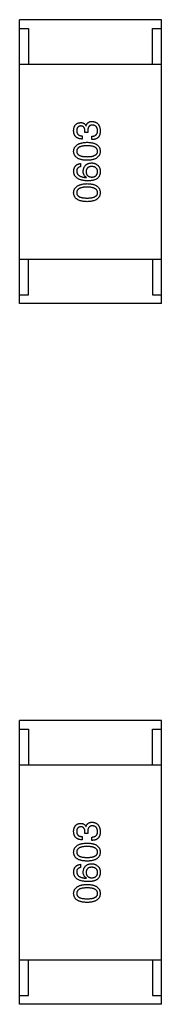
# Model space of a CAD drawing. Header units: millimetres. Extents: x 42 to 554, y 166 to 335.
# Tile 32 of 256: x 382.844 to 383.644, y 220.915 to 226.465. Entities that reach past the tile are written whole.
import ezdxf

# ---------------------------------------------------------------- set-up
doc = ezdxf.new("R2010")
doc.units = ezdxf.units.MM
doc.header["$LTSCALE"] = 30.734
doc.layers.get('0').update_dxf_attribs({"linetype": 'CONTINUOUS'})

msp = doc.modelspace()

# ---------------------------------------------------------------- linework, layer by layer
at = {"linetype": 'Continuous'}
for p, q in [((382.8442, 224.8646), (382.8442, 226.4646)), ((383.6442, 226.4646), (382.8442, 226.4646)), ((383.6442, 224.8646), (383.6442, 226.4646)), ((382.8442, 226.4146), (382.8942, 226.4146)), ((382.8942, 226.4146), (382.8942, 226.2146)), ((383.5942, 226.2146), (383.5942, 226.4146)), ((383.5942, 226.4146), (383.6442, 226.4146)), ((382.8442, 226.2146), (383.6442, 226.2146)), ((383.213, 225.8279), (383.213, 225.8377)), ((383.2187, 225.8664), (383.2195, 225.8664)), ((383.2286, 225.8369), (383.2286, 225.8279)), ((383.1974, 225.8098), (383.1974, 225.7918)), ((383.2286, 225.8279), (383.213, 225.8279)), ((383.2515, 225.7885), (383.2515, 225.8074)), ((383.1884, 225.6537), (383.1884, 225.6357)), ((383.2204, 225.575), (383.2212, 225.5759)), ((382.8442, 225.1146), (383.6442, 225.1146)), ((382.8942, 224.9146), (382.8942, 225.1146)), ((383.5942, 225.1146), (383.5942, 224.9146)), ((382.8442, 224.9146), (382.8942, 224.9146)), ((383.5942, 224.9146), (383.6442, 224.9146)), ((383.6442, 224.8646), (382.8442, 224.8646)), ((382.8442, 220.9146), (382.8442, 222.5146)), ((383.6442, 222.5146), (382.8442, 222.5146)), ((383.6442, 220.9146), (383.6442, 222.5146)), ((382.8442, 222.4646), (382.8942, 222.4646)), ((382.8942, 222.4646), (382.8942, 222.2646)), ((383.5942, 222.2646), (383.5942, 222.4646)), ((383.5942, 222.4646), (383.6442, 222.4646)), ((382.8442, 222.2646), (383.6442, 222.2646)), ((383.2187, 221.9164), (383.2195, 221.9164)), ((383.1974, 221.8598), (383.1974, 221.8418)), ((383.213, 221.8778), (383.213, 221.8877)), ((383.2286, 221.8778), (383.213, 221.8778)), ((383.2286, 221.8869), (383.2286, 221.8778)), ((383.2515, 221.8385), (383.2515, 221.8574)), ((383.1884, 221.7037), (383.1884, 221.6857)), ((383.2204, 221.625), (383.2212, 221.6258)), ((382.8442, 221.1646), (383.6442, 221.1646)), ((382.8942, 220.9646), (382.8942, 221.1646)), ((383.5942, 221.1646), (383.5942, 220.9646)), ((382.8442, 220.9646), (382.8942, 220.9646)), ((383.5942, 220.9646), (383.6442, 220.9646)), ((383.6442, 220.9146), (382.8442, 220.9146))]:
    msp.add_line(p, q, dxfattribs=at)
for points, knots in [([(383.2195, 225.8664), (383.2199, 225.8674), (383.2205, 225.8693), (383.2216, 225.8721), (383.2229, 225.8747), (383.2244, 225.8771), (383.226, 225.8793), (383.2277, 225.8814), (383.2296, 225.8832), (383.2316, 225.8849), (383.2338, 225.8863), (383.2361, 225.8876), (383.2386, 225.8886), (383.2412, 225.8895), (383.244, 225.8902), (383.2469, 225.8906), (383.25, 225.8909), (383.2521, 225.891), (383.2532, 225.891)], [0, 0, 0, 0, 0.069445, 0.136039, 0.200011, 0.261745, 0.322328, 0.381403, 0.438864, 0.496655, 0.554398, 0.612391, 0.672266, 0.733005, 0.79604, 0.861293, 0.928785, 1, 1, 1, 1]), ([(383.2532, 225.891), (383.2549, 225.8908), (383.2584, 225.8906), (383.2635, 225.8897), (383.2682, 225.8885), (383.2726, 225.8868), (383.2767, 225.8848), (383.2804, 225.8824), (383.2838, 225.8796), (383.2868, 225.8765), (383.2896, 225.8729), (383.2919, 225.869), (383.294, 225.8647), (383.2956, 225.86), (383.297, 225.855), (383.2981, 225.8496), (383.2988, 225.8438), (383.299, 225.8398), (383.2991, 225.8377)], [0, 0, 0, 0, 0.068236, 0.132937, 0.194125, 0.253174, 0.310181, 0.365986, 0.421096, 0.476216, 0.532352, 0.590232, 0.649824, 0.71274, 0.778406, 0.848058, 0.921922, 1, 1, 1, 1]), ([(383.1491, 225.8393), (383.1491, 225.8411), (383.1493, 225.8444), (383.15, 225.8493), (383.1508, 225.8538), (383.152, 225.8581), (383.1534, 225.862), (383.1552, 225.8656), (383.1571, 225.869), (383.1594, 225.8719), (383.162, 225.8746), (383.1648, 225.877), (383.168, 225.879), (383.1713, 225.8808), (383.175, 225.8822), (383.179, 225.8832), (383.1832, 225.884), (383.1861, 225.8843), (383.1876, 225.8844)], [0, 0, 0, 0, 0.077845, 0.151584, 0.221397, 0.287366, 0.350104, 0.410398, 0.467998, 0.524388, 0.579979, 0.635152, 0.690917, 0.747936, 0.806661, 0.867861, 0.932479, 1, 1, 1, 1]), ([(383.1974, 225.7918), (383.1955, 225.7919), (383.1918, 225.792), (383.1864, 225.7926), (383.1813, 225.7936), (383.1766, 225.795), (383.1723, 225.7967), (383.1683, 225.7988), (383.1647, 225.8012), (383.1615, 225.804), (383.1586, 225.8072), (383.1562, 225.8107), (383.154, 225.8146), (383.1523, 225.8189), (383.1509, 225.8235), (383.1499, 225.8285), (383.1492, 225.8338), (383.1491, 225.8375), (383.1491, 225.8393)], [0, 0, 0, 0, 0.074804, 0.144899, 0.211458, 0.274554, 0.334363, 0.392059, 0.448123, 0.503024, 0.558154, 0.613471, 0.670844, 0.729926, 0.792003, 0.857405, 0.926768, 1, 1, 1, 1]), ([(383.1892, 225.8656), (383.1883, 225.8655), (383.1866, 225.8653), (383.1841, 225.8648), (383.1817, 225.8642), (383.1795, 225.8633), (383.1775, 225.8623), (383.1756, 225.861), (383.1739, 225.8596), (383.1724, 225.858), (383.171, 225.8562), (383.1698, 225.8542), (383.1688, 225.8521), (383.1679, 225.8497), (383.1673, 225.8472), (383.1668, 225.8444), (383.1664, 225.8416), (383.1663, 225.8395), (383.1663, 225.8385)], [0, 0, 0, 0, 0.067655, 0.132224, 0.194132, 0.253145, 0.309858, 0.366002, 0.421361, 0.47702, 0.532632, 0.590536, 0.65067, 0.713258, 0.779588, 0.848803, 0.921949, 1, 1, 1, 1]), ([(383.1663, 225.8385), (383.1663, 225.8374), (383.1663, 225.8352), (383.1667, 225.832), (383.1673, 225.829), (383.1682, 225.8263), (383.1692, 225.8237), (383.1706, 225.8214), (383.1722, 225.8193), (383.174, 225.8174), (383.1761, 225.8157), (383.1785, 225.8142), (383.181, 225.8129), (383.1838, 225.8119), (383.1869, 225.811), (383.1902, 225.8104), (383.1937, 225.81), (383.1962, 225.8099), (383.1974, 225.8098)], [0, 0, 0, 0, 0.069877, 0.136363, 0.198671, 0.257968, 0.315462, 0.370709, 0.425568, 0.479847, 0.535753, 0.592303, 0.651386, 0.713311, 0.778642, 0.84836, 0.921866, 1, 1, 1, 1]), ([(383.1876, 225.8844), (383.1894, 225.8844), (383.193, 225.8843), (383.1981, 225.8834), (383.2027, 225.882), (383.2069, 225.88), (383.2106, 225.8775), (383.2138, 225.8743), (383.2166, 225.8706), (383.218, 225.8678), (383.2187, 225.8664)], [0, 0, 0, 0, 0.143686, 0.277942, 0.40333, 0.521785, 0.638573, 0.755208, 0.874773, 1, 1, 1, 1]), ([(383.213, 225.8377), (383.2129, 225.8388), (383.2129, 225.8409), (383.2125, 225.844), (383.2119, 225.8469), (383.2113, 225.8496), (383.2104, 225.852), (383.2093, 225.8543), (383.2081, 225.8563), (383.2067, 225.8582), (383.2051, 225.8599), (383.2033, 225.8613), (383.2014, 225.8626), (383.1993, 225.8636), (383.197, 225.8644), (383.1946, 225.865), (383.192, 225.8654), (383.1902, 225.8655), (383.1892, 225.8656)], [0, 0, 0, 0, 0.079415, 0.154091, 0.22508, 0.29186, 0.355026, 0.415127, 0.472418, 0.528511, 0.583551, 0.638361, 0.693547, 0.750023, 0.807857, 0.868401, 0.932259, 1, 1, 1, 1]), ([(383.2556, 225.8705), (383.2545, 225.8705), (383.2524, 225.8704), (383.2493, 225.87), (383.2464, 225.8694), (383.2438, 225.8685), (383.2413, 225.8673), (383.2391, 225.8658), (383.2371, 225.8641), (383.2353, 225.8621), (383.2337, 225.8598), (383.2323, 225.8574), (383.2311, 225.8546), (383.2302, 225.8515), (383.2294, 225.8482), (383.229, 225.8447), (383.2286, 225.8409), (383.2286, 225.8382), (383.2286, 225.8369)], [0, 0, 0, 0, 0.066518, 0.129194, 0.188613, 0.245254, 0.300032, 0.353805, 0.407079, 0.461108, 0.516272, 0.574141, 0.634837, 0.699275, 0.767504, 0.840272, 0.917505, 1, 1, 1, 1]), ([(383.2515, 225.8074), (383.2528, 225.8074), (383.2554, 225.8075), (383.2591, 225.808), (383.2626, 225.8086), (383.2658, 225.8096), (383.2688, 225.8107), (383.2715, 225.8121), (383.2739, 225.8137), (383.2761, 225.8155), (383.2781, 225.8176), (383.2798, 225.8199), (383.2812, 225.8224), (383.2823, 225.8252), (383.2832, 225.8282), (383.2838, 225.8315), (383.2842, 225.8349), (383.2843, 225.8373), (383.2843, 225.8385)], [0, 0, 0, 0, 0.07723, 0.149593, 0.217944, 0.282232, 0.34411, 0.402297, 0.458791, 0.513966, 0.568538, 0.623291, 0.679957, 0.737243, 0.798142, 0.86118, 0.928728, 1, 1, 1, 1]), ([(383.2843, 225.8385), (383.2842, 225.8397), (383.2841, 225.8421), (383.2835, 225.8456), (383.2828, 225.8488), (383.282, 225.8518), (383.2809, 225.8546), (383.2796, 225.8572), (383.2781, 225.8596), (383.2764, 225.8617), (383.2744, 225.8636), (383.2724, 225.8653), (383.27, 225.8667), (383.2675, 225.8679), (383.2648, 225.8689), (383.2619, 225.8697), (383.2588, 225.8702), (383.2567, 225.8704), (383.2556, 225.8705)], [0, 0, 0, 0, 0.076694, 0.149502, 0.218019, 0.283183, 0.345589, 0.405199, 0.462852, 0.519478, 0.575313, 0.630559, 0.687006, 0.744638, 0.804006, 0.866059, 0.931486, 1, 1, 1, 1]), ([(383.2991, 225.8377), (383.299, 225.8363), (383.299, 225.8336), (383.2988, 225.8296), (383.2984, 225.8259), (383.2978, 225.8224), (383.2972, 225.8191), (383.2963, 225.8161), (383.2954, 225.8133), (383.2945, 225.8115), (383.2941, 225.8106)], [0, 0, 0, 0, 0.15115, 0.29371, 0.429149, 0.55661, 0.677302, 0.791017, 0.898045, 1, 1, 1, 1]), ([(383.2941, 225.8106), (383.2937, 225.8098), (383.2929, 225.808), (383.2913, 225.8056), (383.2897, 225.8033), (383.2878, 225.8012), (383.2858, 225.7993), (383.2836, 225.7975), (383.2811, 225.7959), (383.2786, 225.7944), (383.2758, 225.7931), (383.2729, 225.7919), (383.2697, 225.791), (383.2664, 225.7902), (383.263, 225.7895), (383.2593, 225.789), (383.2555, 225.7887), (383.2528, 225.7886), (383.2515, 225.7885)], [0, 0, 0, 0, 0.056906, 0.113264, 0.168825, 0.223843, 0.279195, 0.335267, 0.392098, 0.450414, 0.51054, 0.572219, 0.636652, 0.703156, 0.773102, 0.845505, 0.921063, 1, 1, 1, 1]), ([(383.1491, 225.7228), (383.1492, 225.7247), (383.1494, 225.7285), (383.1505, 225.7341), (383.1521, 225.7393), (383.1543, 225.7441), (383.1571, 225.7486), (383.1605, 225.7527), (383.1644, 225.7564), (383.169, 225.7598), (383.174, 225.7628), (383.1797, 225.7654), (383.1859, 225.7677), (383.1927, 225.7696), (383.2, 225.7711), (383.2079, 225.7723), (383.2164, 225.7732), (383.2223, 225.7734), (383.2253, 225.7736)], [0, 0, 0, 0, 0.057415, 0.112361, 0.16496, 0.216437, 0.267441, 0.318839, 0.371478, 0.426325, 0.483626, 0.544235, 0.608673, 0.677374, 0.750405, 0.828394, 0.911525, 1, 1, 1, 1]), ([(383.2253, 225.6719), (383.2222, 225.672), (383.2163, 225.6722), (383.2078, 225.673), (383.1998, 225.6741), (383.1924, 225.6756), (383.1856, 225.6775), (383.1793, 225.6797), (383.1736, 225.6823), (383.1685, 225.6853), (383.164, 225.6887), (383.1601, 225.6924), (383.1568, 225.6966), (383.154, 225.7011), (383.1519, 225.706), (383.1503, 225.7113), (383.1493, 225.7169), (383.1491, 225.7208), (383.1491, 225.7228)], [0, 0, 0, 0, 0.088823, 0.172287, 0.250296, 0.323438, 0.392244, 0.456221, 0.516635, 0.573871, 0.628, 0.680335, 0.731489, 0.782557, 0.834044, 0.886738, 0.942089, 1, 1, 1, 1]), ([(383.2253, 225.7539), (383.2229, 225.7539), (383.2183, 225.7538), (383.2116, 225.7535), (383.2054, 225.7529), (383.1996, 225.752), (383.1943, 225.751), (383.1894, 225.7496), (383.185, 225.7481), (383.1811, 225.7463), (383.1776, 225.7441), (383.1745, 225.7418), (383.172, 225.7393), (383.1699, 225.7365), (383.1682, 225.7334), (383.1671, 225.73), (383.1664, 225.7265), (383.1663, 225.724), (383.1663, 225.7228)], [0, 0, 0, 0, 0.095719, 0.185854, 0.269738, 0.347952, 0.420315, 0.487894, 0.550245, 0.608186, 0.662454, 0.713283, 0.761375, 0.808209, 0.854301, 0.901312, 0.949396, 1, 1, 1, 1]), ([(383.1663, 225.7228), (383.1663, 225.7215), (383.1664, 225.7191), (383.1671, 225.7157), (383.1682, 225.7124), (383.1699, 225.7094), (383.172, 225.7067), (383.1746, 225.7042), (383.1776, 225.7019), (383.1811, 225.6999), (383.185, 225.6981), (383.1894, 225.6966), (383.1943, 225.6953), (383.1996, 225.6942), (383.2054, 225.6934), (383.2116, 225.6929), (383.2183, 225.6925), (383.2229, 225.6925), (383.2253, 225.6924)], [0, 0, 0, 0, 0.049764, 0.097007, 0.143217, 0.188577, 0.235116, 0.282997, 0.333719, 0.387776, 0.445989, 0.508679, 0.576563, 0.649481, 0.728235, 0.812722, 0.903548, 1, 1, 1, 1]), ([(383.2253, 225.7736), (383.2282, 225.7735), (383.2339, 225.7733), (383.2422, 225.7725), (383.25, 225.7714), (383.2571, 225.7699), (383.2637, 225.768), (383.2698, 225.7658), (383.2753, 225.7632), (383.2802, 225.7602), (383.2846, 225.7568), (383.2884, 225.7531), (383.2916, 225.7489), (383.2943, 225.7444), (383.2963, 225.7395), (383.2978, 225.7343), (383.2988, 225.7286), (383.299, 225.7247), (383.2991, 225.7228)], [0, 0, 0, 0, 0.08769, 0.170218, 0.24749, 0.319818, 0.387758, 0.451391, 0.511445, 0.568185, 0.622681, 0.67526, 0.726746, 0.778428, 0.830764, 0.884397, 0.940866, 1, 1, 1, 1]), ([(383.2843, 225.7228), (383.2842, 225.724), (383.2841, 225.7265), (383.2833, 225.73), (383.282, 225.7334), (383.2804, 225.7364), (383.2782, 225.7393), (383.2756, 225.7418), (383.2726, 225.7442), (383.2691, 225.7462), (383.2652, 225.7481), (383.2608, 225.7496), (383.2559, 225.751), (383.2507, 225.752), (383.245, 225.7529), (383.2388, 225.7535), (383.2322, 225.7538), (383.2276, 225.7539), (383.2253, 225.7539)], [0, 0, 0, 0, 0.050879, 0.099377, 0.146973, 0.193618, 0.240619, 0.289461, 0.34047, 0.395283, 0.453059, 0.515633, 0.582666, 0.655287, 0.732971, 0.815933, 0.905166, 1, 1, 1, 1]), ([(383.2253, 225.6924), (383.2277, 225.6925), (383.2323, 225.6925), (383.239, 225.6929), (383.2452, 225.6934), (383.251, 225.6942), (383.2563, 225.6953), (383.2612, 225.6966), (383.2656, 225.6981), (383.2695, 225.6999), (383.273, 225.7019), (383.276, 225.7042), (383.2786, 225.7067), (383.2806, 225.7094), (383.2823, 225.7124), (383.2835, 225.7157), (383.2842, 225.7191), (383.2843, 225.7215), (383.2843, 225.7228)], [0, 0, 0, 0, 0.096457, 0.187288, 0.27178, 0.350132, 0.423455, 0.491343, 0.554037, 0.612253, 0.666313, 0.717038, 0.764921, 0.811214, 0.856775, 0.902988, 0.950234, 1, 1, 1, 1]), ([(383.2991, 225.7228), (383.299, 225.7208), (383.2988, 225.7169), (383.2978, 225.7113), (383.2963, 225.706), (383.2943, 225.7011), (383.2916, 225.6966), (383.2884, 225.6925), (383.2846, 225.6887), (383.2802, 225.6854), (383.2753, 225.6823), (383.2698, 225.6797), (383.2637, 225.6775), (383.2571, 225.6756), (383.25, 225.6741), (383.2422, 225.673), (383.2339, 225.6722), (383.2282, 225.672), (383.2253, 225.6719)], [0, 0, 0, 0, 0.059135, 0.115606, 0.169241, 0.221578, 0.273261, 0.324749, 0.377329, 0.431642, 0.488541, 0.548597, 0.612232, 0.680174, 0.752504, 0.829777, 0.912307, 1, 1, 1, 1]), ([(383.1491, 225.6103), (383.1492, 225.6119), (383.1494, 225.615), (383.1501, 225.6195), (383.1511, 225.6237), (383.1524, 225.6277), (383.1539, 225.6314), (383.1557, 225.6348), (383.1577, 225.638), (383.1601, 225.6409), (383.1627, 225.6434), (383.1656, 225.6457), (383.1687, 225.6478), (383.1721, 225.6495), (383.1758, 225.651), (383.1798, 225.6522), (383.184, 225.6532), (383.1869, 225.6535), (383.1884, 225.6537)], [0, 0, 0, 0, 0.073784, 0.144317, 0.211047, 0.274818, 0.336501, 0.395724, 0.453465, 0.510016, 0.566585, 0.622844, 0.680328, 0.739335, 0.800408, 0.863904, 0.93053, 1, 1, 1, 1]), ([(383.2286, 225.5562), (383.2254, 225.5563), (383.2193, 225.5565), (383.2105, 225.5573), (383.2022, 225.5585), (383.1945, 225.5601), (383.1874, 225.562), (383.181, 225.5644), (383.1751, 225.5672), (383.1698, 225.5704), (383.165, 225.574), (383.161, 225.578), (383.1574, 225.5824), (383.1545, 225.5872), (383.1522, 225.5924), (383.1505, 225.598), (383.1494, 225.604), (383.1492, 225.6082), (383.1491, 225.6103)], [0, 0, 0, 0, 0.087517, 0.169686, 0.246944, 0.319347, 0.387088, 0.450961, 0.511075, 0.567974, 0.622351, 0.675039, 0.726853, 0.778688, 0.83093, 0.884738, 0.941043, 1, 1, 1, 1]), ([(383.1884, 225.6357), (383.1867, 225.6353), (383.1833, 225.6346), (383.1788, 225.6327), (383.1749, 225.6304), (383.1717, 225.6274), (383.1692, 225.6239), (383.1675, 225.6198), (383.1664, 225.6152), (383.1663, 225.612), (383.1663, 225.6103)], [0, 0, 0, 0, 0.1439, 0.274233, 0.394478, 0.509388, 0.621911, 0.738504, 0.863414, 1, 1, 1, 1]), ([(383.1663, 225.6103), (383.1664, 225.609), (383.1666, 225.6064), (383.1674, 225.6028), (383.1686, 225.5993), (383.1702, 225.5961), (383.1722, 225.593), (383.1746, 225.5903), (383.1774, 225.5877), (383.1806, 225.5854), (383.1842, 225.5833), (383.1882, 225.5814), (383.1926, 225.5798), (383.1974, 225.5784), (383.2026, 225.5772), (383.2082, 225.5763), (383.2141, 225.5755), (383.2182, 225.5752), (383.2204, 225.575)], [0, 0, 0, 0, 0.054741, 0.107075, 0.158339, 0.208382, 0.258772, 0.310045, 0.362765, 0.417822, 0.475982, 0.537466, 0.602901, 0.673037, 0.747247, 0.826291, 0.910782, 1, 1, 1, 1]), ([(383.2032, 225.6103), (383.2033, 225.6121), (383.2036, 225.6157), (383.2045, 225.6208), (383.2057, 225.6256), (383.2072, 225.6301), (383.2091, 225.6342), (383.2112, 225.638), (383.2137, 225.6414), (383.2164, 225.6445), (383.2195, 225.6473), (383.2229, 225.6497), (383.2266, 225.6518), (383.2307, 225.6536), (383.2351, 225.6549), (383.2397, 225.656), (383.2447, 225.6567), (383.2481, 225.6569), (383.2499, 225.657)], [0, 0, 0, 0, 0.074228, 0.144548, 0.211288, 0.274576, 0.335162, 0.393915, 0.450599, 0.506657, 0.562409, 0.618617, 0.676096, 0.735061, 0.79654, 0.860906, 0.928473, 1, 1, 1, 1]), ([(383.2212, 225.5759), (383.2198, 225.5767), (383.2169, 225.5784), (383.2132, 225.5816), (383.2101, 225.5852), (383.2075, 225.5894), (383.2056, 225.594), (383.2041, 225.599), (383.2033, 225.6045), (383.2032, 225.6083), (383.2032, 225.6103)], [0, 0, 0, 0, 0.122276, 0.239997, 0.35611, 0.473903, 0.59404, 0.720428, 0.855383, 1, 1, 1, 1]), ([(383.2507, 225.6373), (383.2495, 225.6372), (383.2471, 225.6371), (383.2436, 225.6366), (383.2404, 225.6358), (383.2374, 225.6349), (383.2346, 225.6338), (383.2321, 225.6325), (383.2298, 225.6309), (383.2277, 225.6292), (383.2259, 225.6272), (383.2243, 225.6251), (383.2229, 225.6227), (383.2217, 225.6201), (383.2208, 225.6173), (383.2202, 225.6143), (383.2197, 225.6111), (383.2196, 225.6089), (383.2195, 225.6078)], [0, 0, 0, 0, 0.076288, 0.14871, 0.216387, 0.281386, 0.342528, 0.402111, 0.4591, 0.514852, 0.569974, 0.625644, 0.682226, 0.740156, 0.800362, 0.863471, 0.930116, 1, 1, 1, 1]), ([(383.2499, 225.657), (383.2516, 225.657), (383.2551, 225.6569), (383.2602, 225.6562), (383.2651, 225.655), (383.2698, 225.6534), (383.2743, 225.6513), (383.2787, 225.6488), (383.2829, 225.6458), (383.2855, 225.6434), (383.2868, 225.6422)], [0, 0, 0, 0, 0.12904, 0.253809, 0.377066, 0.499122, 0.621469, 0.744665, 0.870607, 1, 1, 1, 1]), ([(383.2843, 225.6086), (383.2842, 225.6097), (383.284, 225.6119), (383.2835, 225.615), (383.2827, 225.6179), (383.2817, 225.6206), (383.2804, 225.6231), (383.2789, 225.6254), (383.2771, 225.6275), (383.2751, 225.6294), (383.2729, 225.6311), (383.2704, 225.6326), (383.2677, 225.6339), (383.2647, 225.635), (383.2616, 225.6359), (383.2582, 225.6366), (383.2545, 225.6371), (383.252, 225.6372), (383.2507, 225.6373)], [0, 0, 0, 0, 0.066682, 0.130303, 0.190802, 0.248749, 0.30534, 0.361219, 0.415721, 0.471765, 0.528279, 0.586428, 0.64659, 0.710143, 0.776461, 0.846692, 0.921137, 1, 1, 1, 1]), ([(383.2515, 225.5775), (383.2528, 225.5776), (383.2553, 225.5777), (383.259, 225.5783), (383.2624, 225.579), (383.2655, 225.58), (383.2684, 225.5812), (383.2711, 225.5826), (383.2735, 225.5842), (383.2757, 225.5861), (383.2777, 225.5881), (383.2793, 225.5904), (383.2808, 225.5929), (383.282, 225.5957), (383.283, 225.5986), (383.2836, 225.6018), (383.2842, 225.6051), (383.2843, 225.6074), (383.2843, 225.6086)], [0, 0, 0, 0, 0.076467, 0.148148, 0.216496, 0.280559, 0.342274, 0.401168, 0.458322, 0.514073, 0.569257, 0.62465, 0.68124, 0.739113, 0.799947, 0.862804, 0.929597, 1, 1, 1, 1]), ([(383.2868, 225.6422), (383.2878, 225.6413), (383.2899, 225.6394), (383.2925, 225.6359), (383.2948, 225.632), (383.2965, 225.6276), (383.2978, 225.6227), (383.2987, 225.6174), (383.2992, 225.6115), (383.2991, 225.6075), (383.2991, 225.6054)], [0, 0, 0, 0, 0.105033, 0.21147, 0.321511, 0.438526, 0.563605, 0.698055, 0.843218, 1, 1, 1, 1]), ([(383.2195, 225.6078), (383.2196, 225.6067), (383.2197, 225.6044), (383.2202, 225.6011), (383.2208, 225.598), (383.2218, 225.5952), (383.2229, 225.5925), (383.2244, 225.5901), (383.226, 225.5879), (383.2279, 225.5859), (383.23, 225.584), (383.2324, 225.5825), (383.235, 225.5811), (383.2379, 225.58), (383.2409, 225.579), (383.2443, 225.5783), (383.2478, 225.5777), (383.2503, 225.5776), (383.2515, 225.5775)], [0, 0, 0, 0, 0.070453, 0.136523, 0.199866, 0.260392, 0.318446, 0.374657, 0.430182, 0.485556, 0.541071, 0.598396, 0.657208, 0.718642, 0.783247, 0.851631, 0.923928, 1, 1, 1, 1]), ([(383.2794, 225.5668), (383.2778, 225.566), (383.2746, 225.5642), (383.2694, 225.562), (383.2637, 225.5602), (383.2575, 225.5588), (383.251, 225.5576), (383.2439, 225.5568), (383.2364, 225.5562), (383.2312, 225.5562), (383.2286, 225.5562)], [0, 0, 0, 0, 0.101889, 0.209155, 0.322694, 0.442863, 0.569758, 0.70479, 0.848502, 1, 1, 1, 1]), ([(383.2991, 225.6054), (383.2989, 225.6033), (383.2987, 225.5993), (383.2976, 225.5935), (383.296, 225.588), (383.2938, 225.583), (383.2911, 225.5783), (383.2877, 225.5741), (383.2839, 225.5702), (383.2809, 225.568), (383.2794, 225.5668)], [0, 0, 0, 0, 0.137449, 0.267856, 0.393219, 0.514735, 0.63397, 0.753734, 0.874967, 1, 1, 1, 1]), ([(383.1491, 225.4896), (383.1492, 225.4916), (383.1494, 225.4954), (383.1505, 225.5009), (383.1521, 225.5061), (383.1543, 225.511), (383.1571, 225.5154), (383.1605, 225.5195), (383.1644, 225.5233), (383.169, 225.5266), (383.174, 225.5296), (383.1797, 225.5323), (383.1859, 225.5345), (383.1927, 225.5364), (383.2, 225.538), (383.2079, 225.5392), (383.2164, 225.54), (383.2223, 225.5403), (383.2253, 225.5404)], [0, 0, 0, 0, 0.057415, 0.112361, 0.16496, 0.216437, 0.267441, 0.318839, 0.371478, 0.426325, 0.483626, 0.544235, 0.608673, 0.677374, 0.750405, 0.828394, 0.911525, 1, 1, 1, 1]), ([(383.2253, 225.5208), (383.2229, 225.5207), (383.2183, 225.5207), (383.2116, 225.5203), (383.2054, 225.5197), (383.1996, 225.5189), (383.1943, 225.5178), (383.1894, 225.5165), (383.185, 225.5149), (383.1811, 225.5131), (383.1776, 225.511), (383.1745, 225.5087), (383.172, 225.5061), (383.1699, 225.5033), (383.1682, 225.5002), (383.1671, 225.4969), (383.1664, 225.4933), (383.1663, 225.4909), (383.1663, 225.4896)], [0, 0, 0, 0, 0.095719, 0.185854, 0.269738, 0.347952, 0.420315, 0.487894, 0.550245, 0.608186, 0.662454, 0.713283, 0.761375, 0.808209, 0.854301, 0.901312, 0.949396, 1, 1, 1, 1]), ([(383.2253, 225.5404), (383.2282, 225.5403), (383.2339, 225.5401), (383.2422, 225.5394), (383.25, 225.5383), (383.2571, 225.5367), (383.2637, 225.5349), (383.2698, 225.5326), (383.2753, 225.53), (383.2802, 225.527), (383.2846, 225.5237), (383.2884, 225.5199), (383.2916, 225.5158), (383.2943, 225.5113), (383.2963, 225.5064), (383.2978, 225.5011), (383.2988, 225.4955), (383.299, 225.4916), (383.2991, 225.4896)], [0, 0, 0, 0, 0.08769, 0.170218, 0.24749, 0.319818, 0.387758, 0.451391, 0.511445, 0.568185, 0.622681, 0.67526, 0.726746, 0.778428, 0.830764, 0.884397, 0.940866, 1, 1, 1, 1]), ([(383.2843, 225.4896), (383.2842, 225.4909), (383.2841, 225.4933), (383.2833, 225.4969), (383.282, 225.5002), (383.2804, 225.5033), (383.2782, 225.5061), (383.2756, 225.5087), (383.2726, 225.511), (383.2691, 225.5131), (383.2652, 225.5149), (383.2608, 225.5165), (383.2559, 225.5178), (383.2507, 225.5189), (383.245, 225.5197), (383.2388, 225.5203), (383.2322, 225.5207), (383.2276, 225.5207), (383.2253, 225.5208)], [0, 0, 0, 0, 0.050879, 0.099377, 0.146973, 0.193618, 0.240619, 0.289461, 0.34047, 0.395283, 0.453059, 0.515633, 0.582666, 0.655287, 0.732971, 0.815933, 0.905166, 1, 1, 1, 1]), ([(383.2253, 225.4388), (383.2222, 225.4389), (383.2163, 225.4391), (383.2078, 225.4399), (383.1998, 225.441), (383.1924, 225.4425), (383.1856, 225.4443), (383.1793, 225.4466), (383.1736, 225.4492), (383.1685, 225.4522), (383.164, 225.4555), (383.1601, 225.4593), (383.1568, 225.4634), (383.154, 225.4679), (383.1519, 225.4729), (383.1503, 225.4781), (383.1493, 225.4837), (383.1491, 225.4876), (383.1491, 225.4896)], [0, 0, 0, 0, 0.088823, 0.172287, 0.250296, 0.323438, 0.392244, 0.456221, 0.516635, 0.573871, 0.628, 0.680335, 0.731489, 0.782557, 0.834044, 0.886738, 0.942089, 1, 1, 1, 1]), ([(383.1663, 225.4896), (383.1663, 225.4884), (383.1664, 225.486), (383.1671, 225.4825), (383.1682, 225.4793), (383.1699, 225.4763), (383.172, 225.4735), (383.1746, 225.471), (383.1776, 225.4688), (383.1811, 225.4668), (383.185, 225.465), (383.1894, 225.4634), (383.1943, 225.4622), (383.1996, 225.4611), (383.2054, 225.4603), (383.2116, 225.4597), (383.2183, 225.4593), (383.2229, 225.4593), (383.2253, 225.4593)], [0, 0, 0, 0, 0.049764, 0.097007, 0.143217, 0.188577, 0.235116, 0.282997, 0.333719, 0.387776, 0.445989, 0.508679, 0.576563, 0.649481, 0.728235, 0.812722, 0.903548, 1, 1, 1, 1]), ([(383.2253, 225.4593), (383.2277, 225.4593), (383.2323, 225.4593), (383.239, 225.4597), (383.2452, 225.4603), (383.251, 225.4611), (383.2563, 225.4622), (383.2612, 225.4634), (383.2656, 225.465), (383.2695, 225.4668), (383.273, 225.4688), (383.276, 225.471), (383.2786, 225.4735), (383.2806, 225.4763), (383.2823, 225.4793), (383.2835, 225.4825), (383.2842, 225.486), (383.2843, 225.4884), (383.2843, 225.4896)], [0, 0, 0, 0, 0.096457, 0.187288, 0.27178, 0.350132, 0.423455, 0.491343, 0.554037, 0.612253, 0.666313, 0.717038, 0.764921, 0.811214, 0.856775, 0.902988, 0.950234, 1, 1, 1, 1]), ([(383.2991, 225.4896), (383.299, 225.4876), (383.2988, 225.4837), (383.2978, 225.4781), (383.2963, 225.4729), (383.2943, 225.468), (383.2916, 225.4634), (383.2884, 225.4593), (383.2846, 225.4555), (383.2802, 225.4522), (383.2753, 225.4492), (383.2698, 225.4466), (383.2637, 225.4443), (383.2571, 225.4425), (383.25, 225.441), (383.2422, 225.4399), (383.2339, 225.4391), (383.2282, 225.4389), (383.2253, 225.4388)], [0, 0, 0, 0, 0.059135, 0.115606, 0.169241, 0.221578, 0.273261, 0.324749, 0.377329, 0.431642, 0.488541, 0.548597, 0.612232, 0.680174, 0.752504, 0.829777, 0.912307, 1, 1, 1, 1]), ([(383.1491, 221.8893), (383.1491, 221.891), (383.1493, 221.8944), (383.15, 221.8993), (383.1508, 221.9038), (383.152, 221.9081), (383.1534, 221.912), (383.1552, 221.9156), (383.1571, 221.9189), (383.1594, 221.9219), (383.162, 221.9246), (383.1648, 221.927), (383.168, 221.929), (383.1713, 221.9308), (383.175, 221.9321), (383.179, 221.9332), (383.1832, 221.934), (383.1861, 221.9343), (383.1876, 221.9344)], [0, 0, 0, 0, 0.077845, 0.151584, 0.221397, 0.287366, 0.350104, 0.410398, 0.467998, 0.524388, 0.579979, 0.635152, 0.690917, 0.747936, 0.806661, 0.867861, 0.932479, 1, 1, 1, 1]), ([(383.1892, 221.9156), (383.1883, 221.9155), (383.1866, 221.9153), (383.1841, 221.9148), (383.1817, 221.9141), (383.1795, 221.9133), (383.1775, 221.9123), (383.1756, 221.911), (383.1739, 221.9096), (383.1724, 221.908), (383.171, 221.9062), (383.1698, 221.9042), (383.1688, 221.9021), (383.1679, 221.8997), (383.1673, 221.8972), (383.1668, 221.8944), (383.1664, 221.8915), (383.1663, 221.8895), (383.1663, 221.8885)], [0, 0, 0, 0, 0.067655, 0.132224, 0.194132, 0.253145, 0.309858, 0.366002, 0.421361, 0.47702, 0.532632, 0.590536, 0.65067, 0.713258, 0.779588, 0.848803, 0.921949, 1, 1, 1, 1]), ([(383.1876, 221.9344), (383.1894, 221.9344), (383.193, 221.9343), (383.1981, 221.9334), (383.2027, 221.932), (383.2069, 221.93), (383.2106, 221.9275), (383.2138, 221.9243), (383.2166, 221.9206), (383.218, 221.9178), (383.2187, 221.9164)], [0, 0, 0, 0, 0.143686, 0.277942, 0.40333, 0.521785, 0.638573, 0.755208, 0.874773, 1, 1, 1, 1]), ([(383.213, 221.8877), (383.2129, 221.8888), (383.2129, 221.8909), (383.2125, 221.894), (383.2119, 221.8969), (383.2113, 221.8995), (383.2104, 221.902), (383.2093, 221.9043), (383.2081, 221.9063), (383.2067, 221.9082), (383.2051, 221.9098), (383.2033, 221.9113), (383.2014, 221.9125), (383.1993, 221.9136), (383.197, 221.9144), (383.1946, 221.915), (383.192, 221.9154), (383.1902, 221.9155), (383.1892, 221.9156)], [0, 0, 0, 0, 0.079415, 0.154091, 0.22508, 0.29186, 0.355026, 0.415127, 0.472418, 0.528511, 0.583551, 0.638361, 0.693547, 0.750023, 0.807857, 0.868401, 0.932259, 1, 1, 1, 1]), ([(383.2195, 221.9164), (383.2199, 221.9174), (383.2205, 221.9193), (383.2216, 221.9221), (383.2229, 221.9247), (383.2244, 221.9271), (383.226, 221.9293), (383.2277, 221.9314), (383.2296, 221.9332), (383.2316, 221.9349), (383.2338, 221.9363), (383.2361, 221.9376), (383.2386, 221.9386), (383.2412, 221.9394), (383.244, 221.9402), (383.2469, 221.9406), (383.25, 221.9409), (383.2521, 221.941), (383.2532, 221.941)], [0, 0, 0, 0, 0.069445, 0.136039, 0.200011, 0.261745, 0.322328, 0.381403, 0.438864, 0.496655, 0.554398, 0.612391, 0.672266, 0.733005, 0.79604, 0.861293, 0.928785, 1, 1, 1, 1]), ([(383.2556, 221.9205), (383.2545, 221.9205), (383.2524, 221.9204), (383.2493, 221.92), (383.2464, 221.9193), (383.2438, 221.9184), (383.2413, 221.9173), (383.2391, 221.9158), (383.2371, 221.9141), (383.2353, 221.9121), (383.2337, 221.9098), (383.2323, 221.9073), (383.2311, 221.9046), (383.2302, 221.9015), (383.2294, 221.8982), (383.229, 221.8947), (383.2286, 221.8908), (383.2286, 221.8882), (383.2286, 221.8869)], [0, 0, 0, 0, 0.066518, 0.129194, 0.188613, 0.245254, 0.300032, 0.353805, 0.407079, 0.461108, 0.516272, 0.574141, 0.634837, 0.699275, 0.767504, 0.840272, 0.917505, 1, 1, 1, 1]), ([(383.2532, 221.941), (383.2549, 221.9408), (383.2584, 221.9406), (383.2635, 221.9397), (383.2682, 221.9384), (383.2726, 221.9368), (383.2767, 221.9348), (383.2804, 221.9324), (383.2838, 221.9296), (383.2868, 221.9265), (383.2896, 221.9229), (383.2919, 221.919), (383.294, 221.9147), (383.2956, 221.91), (383.297, 221.905), (383.2981, 221.8995), (383.2988, 221.8937), (383.299, 221.8897), (383.2991, 221.8877)], [0, 0, 0, 0, 0.068236, 0.132937, 0.194125, 0.253174, 0.310181, 0.365986, 0.421096, 0.476216, 0.532352, 0.590232, 0.649824, 0.71274, 0.778406, 0.848058, 0.921922, 1, 1, 1, 1]), ([(383.2843, 221.8885), (383.2842, 221.8897), (383.2841, 221.8921), (383.2835, 221.8956), (383.2828, 221.8988), (383.282, 221.9018), (383.2809, 221.9046), (383.2796, 221.9072), (383.2781, 221.9096), (383.2764, 221.9117), (383.2744, 221.9136), (383.2724, 221.9153), (383.27, 221.9167), (383.2675, 221.9179), (383.2648, 221.9189), (383.2619, 221.9197), (383.2588, 221.9202), (383.2567, 221.9204), (383.2556, 221.9205)], [0, 0, 0, 0, 0.076694, 0.149502, 0.218019, 0.283183, 0.345589, 0.405199, 0.462852, 0.519478, 0.575313, 0.630559, 0.687006, 0.744638, 0.804006, 0.866059, 0.931486, 1, 1, 1, 1]), ([(383.1974, 221.8418), (383.1955, 221.8418), (383.1918, 221.842), (383.1864, 221.8426), (383.1813, 221.8436), (383.1766, 221.845), (383.1723, 221.8467), (383.1683, 221.8488), (383.1647, 221.8512), (383.1615, 221.854), (383.1586, 221.8572), (383.1562, 221.8607), (383.154, 221.8646), (383.1523, 221.8689), (383.1509, 221.8735), (383.1499, 221.8785), (383.1492, 221.8838), (383.1491, 221.8874), (383.1491, 221.8893)], [0, 0, 0, 0, 0.074804, 0.144899, 0.211458, 0.274554, 0.334363, 0.392059, 0.448123, 0.503024, 0.558154, 0.613471, 0.670844, 0.729926, 0.792003, 0.857405, 0.926768, 1, 1, 1, 1]), ([(383.1663, 221.8885), (383.1663, 221.8874), (383.1663, 221.8852), (383.1667, 221.882), (383.1673, 221.879), (383.1682, 221.8763), (383.1692, 221.8737), (383.1706, 221.8714), (383.1722, 221.8693), (383.174, 221.8673), (383.1761, 221.8657), (383.1785, 221.8642), (383.181, 221.8629), (383.1838, 221.8619), (383.1869, 221.861), (383.1902, 221.8604), (383.1937, 221.86), (383.1962, 221.8599), (383.1974, 221.8598)], [0, 0, 0, 0, 0.069877, 0.136363, 0.198671, 0.257968, 0.315462, 0.370709, 0.425568, 0.479847, 0.535753, 0.592303, 0.651386, 0.713311, 0.778642, 0.84836, 0.921866, 1, 1, 1, 1]), ([(383.2515, 221.8574), (383.2528, 221.8574), (383.2554, 221.8575), (383.2591, 221.858), (383.2626, 221.8586), (383.2658, 221.8595), (383.2688, 221.8607), (383.2715, 221.8621), (383.2739, 221.8637), (383.2761, 221.8655), (383.2781, 221.8676), (383.2798, 221.8699), (383.2812, 221.8724), (383.2823, 221.8752), (383.2832, 221.8782), (383.2838, 221.8814), (383.2842, 221.8849), (383.2843, 221.8873), (383.2843, 221.8885)], [0, 0, 0, 0, 0.07723, 0.149593, 0.217944, 0.282232, 0.34411, 0.402297, 0.458791, 0.513966, 0.568538, 0.623291, 0.679957, 0.737243, 0.798142, 0.86118, 0.928728, 1, 1, 1, 1]), ([(383.2941, 221.8606), (383.2937, 221.8598), (383.2929, 221.858), (383.2913, 221.8556), (383.2897, 221.8533), (383.2878, 221.8512), (383.2858, 221.8493), (383.2836, 221.8475), (383.2811, 221.8459), (383.2786, 221.8444), (383.2758, 221.8431), (383.2729, 221.8419), (383.2697, 221.841), (383.2664, 221.8402), (383.263, 221.8395), (383.2593, 221.839), (383.2555, 221.8387), (383.2528, 221.8386), (383.2515, 221.8385)], [0, 0, 0, 0, 0.056906, 0.113264, 0.168825, 0.223843, 0.279195, 0.335267, 0.392098, 0.450414, 0.51054, 0.572219, 0.636652, 0.703156, 0.773102, 0.845505, 0.921063, 1, 1, 1, 1]), ([(383.2991, 221.8877), (383.299, 221.8863), (383.299, 221.8836), (383.2988, 221.8796), (383.2984, 221.8759), (383.2978, 221.8724), (383.2972, 221.8691), (383.2963, 221.8661), (383.2954, 221.8632), (383.2945, 221.8615), (383.2941, 221.8606)], [0, 0, 0, 0, 0.15115, 0.29371, 0.429149, 0.55661, 0.677302, 0.791017, 0.898045, 1, 1, 1, 1]), ([(383.1491, 221.7727), (383.1492, 221.7747), (383.1494, 221.7785), (383.1505, 221.7841), (383.1521, 221.7893), (383.1543, 221.7941), (383.1571, 221.7986), (383.1605, 221.8027), (383.1644, 221.8064), (383.169, 221.8098), (383.174, 221.8128), (383.1797, 221.8154), (383.1859, 221.8177), (383.1927, 221.8196), (383.2, 221.8211), (383.2079, 221.8223), (383.2164, 221.8232), (383.2223, 221.8234), (383.2253, 221.8236)], [0, 0, 0, 0, 0.057415, 0.112361, 0.16496, 0.216437, 0.267441, 0.318839, 0.371478, 0.426325, 0.483626, 0.544235, 0.608673, 0.677374, 0.750405, 0.828394, 0.911525, 1, 1, 1, 1]), ([(383.2253, 221.8039), (383.2229, 221.8039), (383.2183, 221.8038), (383.2116, 221.8035), (383.2054, 221.8029), (383.1996, 221.802), (383.1943, 221.8009), (383.1894, 221.7996), (383.185, 221.798), (383.1811, 221.7962), (383.1776, 221.7941), (383.1745, 221.7918), (383.172, 221.7892), (383.1699, 221.7864), (383.1682, 221.7834), (383.1671, 221.78), (383.1664, 221.7765), (383.1663, 221.774), (383.1663, 221.7727)], [0, 0, 0, 0, 0.095719, 0.185854, 0.269738, 0.347952, 0.420315, 0.487894, 0.550245, 0.608186, 0.662454, 0.713283, 0.761375, 0.808209, 0.854301, 0.901312, 0.949396, 1, 1, 1, 1]), ([(383.2253, 221.8236), (383.2282, 221.8235), (383.2339, 221.8233), (383.2422, 221.8225), (383.25, 221.8214), (383.2571, 221.8199), (383.2637, 221.818), (383.2698, 221.8158), (383.2753, 221.8132), (383.2802, 221.8102), (383.2846, 221.8068), (383.2884, 221.8031), (383.2916, 221.7989), (383.2943, 221.7944), (383.2963, 221.7895), (383.2978, 221.7842), (383.2988, 221.7786), (383.299, 221.7747), (383.2991, 221.7727)], [0, 0, 0, 0, 0.08769, 0.170218, 0.24749, 0.319818, 0.387758, 0.451391, 0.511445, 0.568185, 0.622681, 0.67526, 0.726746, 0.778428, 0.830764, 0.884397, 0.940866, 1, 1, 1, 1]), ([(383.2843, 221.7727), (383.2842, 221.774), (383.2841, 221.7765), (383.2833, 221.78), (383.282, 221.7834), (383.2804, 221.7864), (383.2782, 221.7893), (383.2756, 221.7918), (383.2726, 221.7941), (383.2691, 221.7962), (383.2652, 221.7981), (383.2608, 221.7996), (383.2559, 221.801), (383.2507, 221.802), (383.245, 221.8029), (383.2388, 221.8035), (383.2322, 221.8038), (383.2276, 221.8039), (383.2253, 221.8039)], [0, 0, 0, 0, 0.050879, 0.099377, 0.146973, 0.193618, 0.240619, 0.289461, 0.34047, 0.395283, 0.453059, 0.515633, 0.582666, 0.655287, 0.732971, 0.815933, 0.905166, 1, 1, 1, 1]), ([(383.2253, 221.7219), (383.2222, 221.722), (383.2163, 221.7222), (383.2078, 221.723), (383.1998, 221.7241), (383.1924, 221.7256), (383.1856, 221.7275), (383.1793, 221.7297), (383.1736, 221.7323), (383.1685, 221.7353), (383.164, 221.7387), (383.1601, 221.7424), (383.1568, 221.7466), (383.154, 221.7511), (383.1519, 221.756), (383.1503, 221.7612), (383.1493, 221.7669), (383.1491, 221.7708), (383.1491, 221.7727)], [0, 0, 0, 0, 0.088823, 0.172287, 0.250296, 0.323438, 0.392244, 0.456221, 0.516635, 0.573871, 0.628, 0.680335, 0.731489, 0.782557, 0.834044, 0.886738, 0.942089, 1, 1, 1, 1]), ([(383.1663, 221.7727), (383.1663, 221.7715), (383.1664, 221.7691), (383.1671, 221.7656), (383.1682, 221.7624), (383.1699, 221.7594), (383.172, 221.7567), (383.1746, 221.7541), (383.1776, 221.7519), (383.1811, 221.7499), (383.185, 221.7481), (383.1894, 221.7466), (383.1943, 221.7453), (383.1996, 221.7442), (383.2054, 221.7434), (383.2116, 221.7429), (383.2183, 221.7425), (383.2229, 221.7424), (383.2253, 221.7424)], [0, 0, 0, 0, 0.049764, 0.097007, 0.143217, 0.188577, 0.235116, 0.282997, 0.333719, 0.387776, 0.445989, 0.508679, 0.576563, 0.649481, 0.728235, 0.812722, 0.903548, 1, 1, 1, 1]), ([(383.2253, 221.7424), (383.2277, 221.7424), (383.2323, 221.7425), (383.239, 221.7429), (383.2452, 221.7434), (383.251, 221.7442), (383.2563, 221.7453), (383.2612, 221.7466), (383.2656, 221.7481), (383.2695, 221.7499), (383.273, 221.7519), (383.276, 221.7541), (383.2786, 221.7567), (383.2806, 221.7594), (383.2823, 221.7624), (383.2835, 221.7656), (383.2842, 221.7691), (383.2843, 221.7715), (383.2843, 221.7727)], [0, 0, 0, 0, 0.096457, 0.187288, 0.27178, 0.350132, 0.423455, 0.491343, 0.554037, 0.612253, 0.666313, 0.717038, 0.764921, 0.811214, 0.856775, 0.902988, 0.950234, 1, 1, 1, 1]), ([(383.2991, 221.7727), (383.299, 221.7708), (383.2988, 221.7669), (383.2978, 221.7612), (383.2963, 221.756), (383.2943, 221.7511), (383.2916, 221.7466), (383.2884, 221.7424), (383.2846, 221.7387), (383.2802, 221.7353), (383.2753, 221.7323), (383.2698, 221.7297), (383.2637, 221.7275), (383.2571, 221.7256), (383.25, 221.7241), (383.2422, 221.723), (383.2339, 221.7222), (383.2282, 221.722), (383.2253, 221.7219)], [0, 0, 0, 0, 0.059135, 0.115606, 0.169241, 0.221578, 0.273261, 0.324749, 0.377329, 0.431642, 0.488541, 0.548597, 0.612232, 0.680174, 0.752504, 0.829777, 0.912307, 1, 1, 1, 1]), ([(383.1491, 221.6603), (383.1492, 221.6619), (383.1494, 221.665), (383.1501, 221.6695), (383.1511, 221.6737), (383.1524, 221.6777), (383.1539, 221.6814), (383.1557, 221.6848), (383.1577, 221.688), (383.1601, 221.6909), (383.1627, 221.6934), (383.1656, 221.6957), (383.1687, 221.6978), (383.1721, 221.6995), (383.1758, 221.701), (383.1798, 221.7022), (383.184, 221.7032), (383.1869, 221.7035), (383.1884, 221.7037)], [0, 0, 0, 0, 0.073784, 0.144317, 0.211047, 0.274818, 0.336501, 0.395724, 0.453465, 0.510016, 0.566585, 0.622844, 0.680328, 0.739335, 0.800408, 0.863904, 0.93053, 1, 1, 1, 1]), ([(383.1884, 221.6857), (383.1867, 221.6853), (383.1833, 221.6846), (383.1788, 221.6827), (383.1749, 221.6803), (383.1717, 221.6774), (383.1692, 221.6739), (383.1675, 221.6698), (383.1664, 221.6652), (383.1663, 221.662), (383.1663, 221.6603)], [0, 0, 0, 0, 0.1439, 0.274233, 0.394478, 0.509388, 0.621911, 0.738504, 0.863414, 1, 1, 1, 1]), ([(383.2032, 221.6603), (383.2033, 221.6621), (383.2036, 221.6656), (383.2045, 221.6708), (383.2057, 221.6756), (383.2072, 221.6801), (383.2091, 221.6842), (383.2112, 221.688), (383.2137, 221.6914), (383.2164, 221.6945), (383.2195, 221.6973), (383.2229, 221.6997), (383.2266, 221.7018), (383.2307, 221.7036), (383.2351, 221.7049), (383.2397, 221.706), (383.2447, 221.7067), (383.2481, 221.7069), (383.2499, 221.707)], [0, 0, 0, 0, 0.074228, 0.144548, 0.211288, 0.274576, 0.335162, 0.393915, 0.450599, 0.506657, 0.562409, 0.618617, 0.676096, 0.735061, 0.79654, 0.860906, 0.928473, 1, 1, 1, 1]), ([(383.2507, 221.6873), (383.2495, 221.6872), (383.2471, 221.6871), (383.2436, 221.6866), (383.2404, 221.6858), (383.2374, 221.6849), (383.2346, 221.6838), (383.2321, 221.6825), (383.2298, 221.6809), (383.2277, 221.6792), (383.2259, 221.6772), (383.2243, 221.675), (383.2229, 221.6727), (383.2217, 221.6701), (383.2208, 221.6673), (383.2202, 221.6643), (383.2197, 221.6611), (383.2196, 221.6589), (383.2195, 221.6578)], [0, 0, 0, 0, 0.076288, 0.14871, 0.216387, 0.281386, 0.342528, 0.402111, 0.4591, 0.514852, 0.569974, 0.625644, 0.682226, 0.740156, 0.800362, 0.863471, 0.930116, 1, 1, 1, 1]), ([(383.2499, 221.707), (383.2516, 221.7069), (383.2551, 221.7068), (383.2602, 221.7062), (383.2651, 221.705), (383.2698, 221.7034), (383.2743, 221.7013), (383.2787, 221.6988), (383.2829, 221.6957), (383.2855, 221.6934), (383.2868, 221.6922)], [0, 0, 0, 0, 0.12904, 0.253809, 0.377066, 0.499122, 0.621469, 0.744665, 0.870607, 1, 1, 1, 1]), ([(383.2843, 221.6586), (383.2842, 221.6597), (383.284, 221.6619), (383.2835, 221.665), (383.2827, 221.6679), (383.2817, 221.6706), (383.2804, 221.6731), (383.2789, 221.6754), (383.2771, 221.6775), (383.2751, 221.6794), (383.2729, 221.6811), (383.2704, 221.6826), (383.2677, 221.6839), (383.2647, 221.685), (383.2616, 221.6859), (383.2582, 221.6865), (383.2545, 221.6871), (383.252, 221.6872), (383.2507, 221.6873)], [0, 0, 0, 0, 0.066682, 0.130303, 0.190802, 0.248749, 0.30534, 0.361219, 0.415721, 0.471765, 0.528279, 0.586428, 0.64659, 0.710143, 0.776461, 0.846692, 0.921137, 1, 1, 1, 1]), ([(383.2868, 221.6922), (383.2878, 221.6913), (383.2899, 221.6894), (383.2925, 221.6859), (383.2948, 221.682), (383.2965, 221.6776), (383.2978, 221.6727), (383.2987, 221.6674), (383.2992, 221.6615), (383.2991, 221.6575), (383.2991, 221.6554)], [0, 0, 0, 0, 0.105033, 0.21147, 0.321511, 0.438526, 0.563605, 0.698055, 0.843218, 1, 1, 1, 1]), ([(383.2286, 221.6062), (383.2254, 221.6063), (383.2193, 221.6065), (383.2105, 221.6073), (383.2022, 221.6084), (383.1945, 221.6101), (383.1874, 221.612), (383.181, 221.6144), (383.1751, 221.6172), (383.1698, 221.6204), (383.165, 221.6239), (383.161, 221.628), (383.1574, 221.6324), (383.1545, 221.6372), (383.1522, 221.6424), (383.1505, 221.648), (383.1494, 221.654), (383.1492, 221.6582), (383.1491, 221.6603)], [0, 0, 0, 0, 0.087517, 0.169686, 0.246944, 0.319347, 0.387088, 0.450961, 0.511075, 0.567974, 0.622351, 0.675039, 0.726853, 0.778688, 0.83093, 0.884738, 0.941043, 1, 1, 1, 1]), ([(383.1663, 221.6603), (383.1664, 221.659), (383.1666, 221.6564), (383.1674, 221.6528), (383.1686, 221.6493), (383.1702, 221.6461), (383.1722, 221.643), (383.1746, 221.6402), (383.1774, 221.6377), (383.1806, 221.6354), (383.1842, 221.6333), (383.1882, 221.6314), (383.1926, 221.6298), (383.1974, 221.6284), (383.2026, 221.6272), (383.2082, 221.6262), (383.2141, 221.6255), (383.2182, 221.6252), (383.2204, 221.625)], [0, 0, 0, 0, 0.054741, 0.107075, 0.158339, 0.208382, 0.258772, 0.310045, 0.362765, 0.417822, 0.475982, 0.537466, 0.602901, 0.673037, 0.747247, 0.826291, 0.910782, 1, 1, 1, 1]), ([(383.2212, 221.6258), (383.2198, 221.6267), (383.2169, 221.6284), (383.2132, 221.6316), (383.2101, 221.6352), (383.2075, 221.6394), (383.2056, 221.644), (383.2041, 221.649), (383.2033, 221.6545), (383.2032, 221.6583), (383.2032, 221.6603)], [0, 0, 0, 0, 0.122276, 0.239997, 0.35611, 0.473903, 0.59404, 0.720428, 0.855383, 1, 1, 1, 1]), ([(383.2195, 221.6578), (383.2196, 221.6566), (383.2197, 221.6544), (383.2202, 221.6511), (383.2208, 221.648), (383.2218, 221.6452), (383.2229, 221.6425), (383.2244, 221.6401), (383.226, 221.6379), (383.2279, 221.6359), (383.23, 221.634), (383.2324, 221.6325), (383.235, 221.6311), (383.2379, 221.6299), (383.2409, 221.629), (383.2443, 221.6282), (383.2478, 221.6277), (383.2503, 221.6276), (383.2515, 221.6275)], [0, 0, 0, 0, 0.070453, 0.136523, 0.199866, 0.260392, 0.318446, 0.374657, 0.430182, 0.485556, 0.541071, 0.598396, 0.657208, 0.718642, 0.783247, 0.851631, 0.923928, 1, 1, 1, 1]), ([(383.2794, 221.6168), (383.2778, 221.616), (383.2746, 221.6142), (383.2694, 221.612), (383.2637, 221.6102), (383.2575, 221.6088), (383.251, 221.6076), (383.2439, 221.6068), (383.2364, 221.6062), (383.2312, 221.6062), (383.2286, 221.6062)], [0, 0, 0, 0, 0.101889, 0.209155, 0.322694, 0.442863, 0.569758, 0.70479, 0.848502, 1, 1, 1, 1]), ([(383.2515, 221.6275), (383.2528, 221.6276), (383.2553, 221.6277), (383.259, 221.6283), (383.2624, 221.629), (383.2655, 221.63), (383.2684, 221.6311), (383.2711, 221.6326), (383.2735, 221.6342), (383.2757, 221.6361), (383.2777, 221.6381), (383.2793, 221.6404), (383.2808, 221.6429), (383.282, 221.6456), (383.283, 221.6486), (383.2836, 221.6517), (383.2842, 221.6551), (383.2843, 221.6574), (383.2843, 221.6586)], [0, 0, 0, 0, 0.076467, 0.148148, 0.216496, 0.280559, 0.342274, 0.401168, 0.458322, 0.514073, 0.569257, 0.62465, 0.68124, 0.739113, 0.799947, 0.862804, 0.929597, 1, 1, 1, 1]), ([(383.2991, 221.6554), (383.2989, 221.6533), (383.2987, 221.6493), (383.2976, 221.6435), (383.296, 221.638), (383.2938, 221.633), (383.2911, 221.6283), (383.2877, 221.6241), (383.2839, 221.6201), (383.2809, 221.6179), (383.2794, 221.6168)], [0, 0, 0, 0, 0.137449, 0.267856, 0.393219, 0.514735, 0.63397, 0.753734, 0.874967, 1, 1, 1, 1]), ([(383.1491, 221.5396), (383.1492, 221.5416), (383.1494, 221.5454), (383.1505, 221.5509), (383.1521, 221.5561), (383.1543, 221.5609), (383.1571, 221.5654), (383.1605, 221.5695), (383.1644, 221.5732), (383.169, 221.5766), (383.174, 221.5796), (383.1797, 221.5823), (383.1859, 221.5845), (383.1927, 221.5864), (383.2, 221.588), (383.2079, 221.5892), (383.2164, 221.59), (383.2223, 221.5903), (383.2253, 221.5904)], [0, 0, 0, 0, 0.057415, 0.112361, 0.16496, 0.216437, 0.267441, 0.318839, 0.371478, 0.426325, 0.483626, 0.544235, 0.608673, 0.677374, 0.750405, 0.828394, 0.911525, 1, 1, 1, 1]), ([(383.2253, 221.5707), (383.2229, 221.5707), (383.2183, 221.5707), (383.2116, 221.5703), (383.2054, 221.5697), (383.1996, 221.5689), (383.1943, 221.5678), (383.1894, 221.5665), (383.185, 221.5649), (383.1811, 221.5631), (383.1776, 221.561), (383.1745, 221.5587), (383.172, 221.5561), (383.1699, 221.5533), (383.1682, 221.5502), (383.1671, 221.5469), (383.1664, 221.5433), (383.1663, 221.5409), (383.1663, 221.5396)], [0, 0, 0, 0, 0.095719, 0.185854, 0.269738, 0.347952, 0.420315, 0.487894, 0.550245, 0.608186, 0.662454, 0.713283, 0.761375, 0.808209, 0.854301, 0.901312, 0.949396, 1, 1, 1, 1]), ([(383.2253, 221.5904), (383.2282, 221.5903), (383.2339, 221.5901), (383.2422, 221.5893), (383.25, 221.5883), (383.2571, 221.5867), (383.2637, 221.5849), (383.2698, 221.5826), (383.2753, 221.58), (383.2802, 221.577), (383.2846, 221.5737), (383.2884, 221.5699), (383.2916, 221.5658), (383.2943, 221.5612), (383.2963, 221.5563), (383.2978, 221.5511), (383.2988, 221.5455), (383.299, 221.5416), (383.2991, 221.5396)], [0, 0, 0, 0, 0.08769, 0.170218, 0.24749, 0.319818, 0.387758, 0.451391, 0.511445, 0.568185, 0.622681, 0.67526, 0.726746, 0.778428, 0.830764, 0.884397, 0.940866, 1, 1, 1, 1]), ([(383.2843, 221.5396), (383.2842, 221.5409), (383.2841, 221.5433), (383.2833, 221.5469), (383.282, 221.5502), (383.2804, 221.5533), (383.2782, 221.5561), (383.2756, 221.5587), (383.2726, 221.561), (383.2691, 221.5631), (383.2652, 221.5649), (383.2608, 221.5665), (383.2559, 221.5678), (383.2507, 221.5689), (383.245, 221.5697), (383.2388, 221.5703), (383.2322, 221.5707), (383.2276, 221.5707), (383.2253, 221.5707)], [0, 0, 0, 0, 0.050879, 0.099377, 0.146973, 0.193618, 0.240619, 0.289461, 0.34047, 0.395283, 0.453059, 0.515633, 0.582666, 0.655287, 0.732971, 0.815933, 0.905166, 1, 1, 1, 1]), ([(383.2253, 221.4888), (383.2222, 221.4889), (383.2163, 221.4891), (383.2078, 221.4898), (383.1998, 221.4909), (383.1924, 221.4925), (383.1856, 221.4943), (383.1793, 221.4966), (383.1736, 221.4992), (383.1685, 221.5022), (383.164, 221.5055), (383.1601, 221.5093), (383.1568, 221.5134), (383.154, 221.5179), (383.1519, 221.5228), (383.1503, 221.5281), (383.1493, 221.5337), (383.1491, 221.5376), (383.1491, 221.5396)], [0, 0, 0, 0, 0.088823, 0.172287, 0.250296, 0.323438, 0.392244, 0.456221, 0.516635, 0.573871, 0.628, 0.680335, 0.731489, 0.782557, 0.834044, 0.886738, 0.942089, 1, 1, 1, 1]), ([(383.1663, 221.5396), (383.1663, 221.5384), (383.1664, 221.536), (383.1671, 221.5325), (383.1682, 221.5293), (383.1699, 221.5263), (383.172, 221.5235), (383.1746, 221.521), (383.1776, 221.5188), (383.1811, 221.5168), (383.185, 221.515), (383.1894, 221.5134), (383.1943, 221.5122), (383.1996, 221.5111), (383.2054, 221.5103), (383.2116, 221.5097), (383.2183, 221.5093), (383.2229, 221.5093), (383.2253, 221.5093)], [0, 0, 0, 0, 0.049764, 0.097007, 0.143217, 0.188577, 0.235116, 0.282997, 0.333719, 0.387776, 0.445989, 0.508679, 0.576563, 0.649481, 0.728235, 0.812722, 0.903548, 1, 1, 1, 1]), ([(383.2253, 221.5093), (383.2277, 221.5093), (383.2323, 221.5093), (383.239, 221.5097), (383.2452, 221.5103), (383.251, 221.5111), (383.2563, 221.5122), (383.2612, 221.5134), (383.2656, 221.515), (383.2695, 221.5168), (383.273, 221.5188), (383.276, 221.521), (383.2786, 221.5235), (383.2806, 221.5263), (383.2823, 221.5292), (383.2835, 221.5325), (383.2842, 221.536), (383.2843, 221.5384), (383.2843, 221.5396)], [0, 0, 0, 0, 0.096457, 0.187288, 0.27178, 0.350132, 0.423455, 0.491343, 0.554037, 0.612253, 0.666313, 0.717038, 0.764921, 0.811214, 0.856775, 0.902988, 0.950234, 1, 1, 1, 1]), ([(383.2991, 221.5396), (383.299, 221.5376), (383.2988, 221.5337), (383.2978, 221.5281), (383.2963, 221.5228), (383.2943, 221.5179), (383.2916, 221.5134), (383.2884, 221.5093), (383.2846, 221.5055), (383.2802, 221.5022), (383.2753, 221.4992), (383.2698, 221.4966), (383.2637, 221.4943), (383.2571, 221.4925), (383.25, 221.4909), (383.2422, 221.4898), (383.2339, 221.4891), (383.2282, 221.4889), (383.2253, 221.4888)], [0, 0, 0, 0, 0.059135, 0.115606, 0.169241, 0.221578, 0.273261, 0.324749, 0.377329, 0.431642, 0.488541, 0.548597, 0.612232, 0.680174, 0.752504, 0.829777, 0.912307, 1, 1, 1, 1])]:
    msp.add_open_spline(points, degree=3, knots=knots, dxfattribs=at)

doc.saveas('drawing.dxf')
